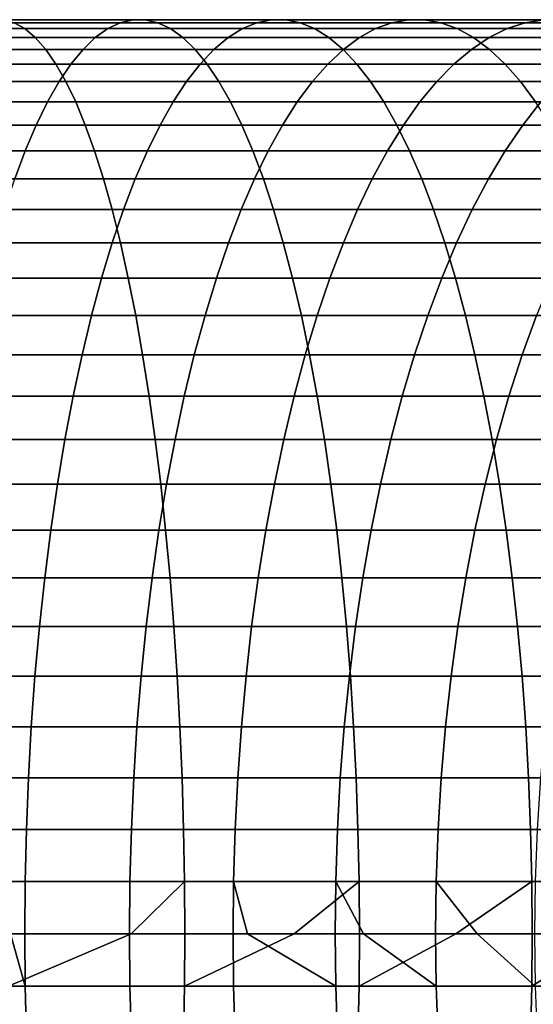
# Model space of a CAD drawing. Header units: metres. Extents: x -244 to 24, y -123 to 0.
# Tile 103 of 146: x -39.51 to -32.77, y -29.92 to -17. Entities that reach past the tile are written whole.
import ezdxf

# ---------------------------------------------------------------- set-up
doc = ezdxf.new("R2010")
doc.units = ezdxf.units.M
doc.layers.add('solid_10_231_103_000', color=7, linetype='CONTINUOUS')

msp = doc.modelspace()

# ---------------------------------------------------------------- linework, layer by layer
at = {"layer": 'solid_10_231_103_000'}
for points in [[(-41.486111, -17.04402, 211.069229), (-41.372505, -17.122143, 211.740555), (-39.445679, -17.122143, 211.376785), (-39.584656, -17.04402, 210.710251)], [(-40.142845, -17.122143, 208.033142), (-40.003868, -17.04402, 208.699677), (-38.193321, -17.04402, 208.286209), (-38.357471, -17.122143, 207.625412)], [(-40.003868, -17.04402, 208.699677), (-39.864208, -17.004894, 209.369507), (-38.028366, -17.004894, 208.950256), (-38.193321, -17.04402, 208.286209)], [(-39.864208, -17.004894, 209.369507), (-39.724316, -17.004894, 210.040421), (-37.863136, -17.004894, 209.615387), (-38.028366, -17.004894, 208.950256)], [(-39.724316, -17.004894, 210.040421), (-39.584656, -17.04402, 210.710251), (-37.698181, -17.04402, 210.279419), (-37.863136, -17.004894, 209.615387)], [(-39.584656, -17.04402, 210.710251), (-39.445679, -17.122143, 211.376785), (-37.534031, -17.122143, 210.940216), (-37.698181, -17.04402, 210.279419)], [(-38.357471, -17.122143, 207.625412), (-38.193321, -17.04402, 208.286209), (-36.399754, -17.04402, 207.804382), (-36.58884, -17.122143, 207.150284)], [(-38.193321, -17.04402, 208.286209), (-38.028366, -17.004894, 208.950256), (-36.20974, -17.004894, 208.461685), (-36.399754, -17.04402, 207.804382)], [(-38.028366, -17.004894, 208.950256), (-37.863136, -17.004894, 209.615387), (-36.019413, -17.004894, 209.120071), (-36.20974, -17.004894, 208.461685)], [(-37.863136, -17.004894, 209.615387), (-37.698181, -17.04402, 210.279419), (-35.829395, -17.04402, 209.77739), (-36.019413, -17.004894, 209.120071)], [(-37.698181, -17.04402, 210.279419), (-37.534031, -17.122143, 210.940216), (-35.640312, -17.122143, 210.431488), (-35.829395, -17.04402, 209.77739)], [(-36.58884, -17.122143, 207.150284), (-36.399754, -17.04402, 207.804382), (-34.625744, -17.04402, 207.254898), (-34.839497, -17.122143, 206.608429)], [(-36.399754, -17.04402, 207.804382), (-36.20974, -17.004894, 208.461685), (-34.410946, -17.004894, 207.904526), (-34.625744, -17.04402, 207.254898)], [(-36.20974, -17.004894, 208.461685), (-36.019413, -17.004894, 209.120071), (-34.195793, -17.004894, 208.555222), (-34.410946, -17.004894, 207.904526)], [(-36.019413, -17.004894, 209.120071), (-35.829395, -17.04402, 209.77739), (-33.980991, -17.04402, 209.204865), (-34.195793, -17.004894, 208.555222)], [(-35.829395, -17.04402, 209.77739), (-35.640312, -17.122143, 210.431488), (-33.767242, -17.122143, 209.851318), (-33.980991, -17.04402, 209.204865)], [(-34.839497, -17.122143, 206.608429), (-34.625744, -17.04402, 207.254898), (-32.873848, -17.04402, 206.638535), (-33.111954, -17.122143, 206.000656)], [(-34.625744, -17.04402, 207.254898), (-34.410946, -17.004894, 207.904526), (-32.634567, -17.004894, 207.279572), (-32.873848, -17.04402, 206.638535)], [(-34.410946, -17.004894, 207.904526), (-34.195793, -17.004894, 208.555222), (-32.394897, -17.004894, 207.921646), (-32.634567, -17.004894, 207.279572)], [(-34.195793, -17.004894, 208.555222), (-33.980991, -17.04402, 209.204865), (-32.155621, -17.04402, 208.562668), (-32.394897, -17.004894, 207.921646)], [(-33.980991, -17.04402, 209.204865), (-33.767242, -17.122143, 209.851318), (-31.917515, -17.122143, 209.200546), (-32.155621, -17.04402, 208.562668)], [(-33.111954, -17.122143, 206.000656), (-32.873848, -17.04402, 206.638535), (-31.146576, -17.04402, 205.956207), (-31.408697, -17.122143, 205.327805)], [(-32.873848, -17.04402, 206.638535), (-32.634567, -17.004894, 207.279572), (-30.883165, -17.004894, 206.587708), (-31.146576, -17.04402, 205.956207)], [(-41.372505, -17.122143, 211.740555), (-41.25983, -17.23901, 212.406403), (-39.307838, -17.23901, 212.037872), (-39.445679, -17.122143, 211.376785)], [(-40.280685, -17.23901, 207.372055), (-40.142845, -17.122143, 208.033142), (-38.357471, -17.122143, 207.625412), (-38.520279, -17.23901, 206.970016)], [(-39.445679, -17.122143, 211.376785), (-39.307838, -17.23901, 212.037872), (-37.371223, -17.23901, 211.595612), (-37.534031, -17.122143, 210.940216)], [(-38.520279, -17.23901, 206.970016), (-38.357471, -17.122143, 207.625412), (-36.58884, -17.122143, 207.150284), (-36.776379, -17.23901, 206.501541)], [(-37.534031, -17.122143, 210.940216), (-37.371223, -17.23901, 211.595612), (-35.452774, -17.23901, 211.080231), (-35.640312, -17.122143, 210.431488)], [(-36.776379, -17.23901, 206.501541), (-36.58884, -17.122143, 207.150284), (-34.839497, -17.122143, 206.608429), (-35.051495, -17.23901, 205.96727)], [(-35.640312, -17.122143, 210.431488), (-35.452774, -17.23901, 211.080231), (-33.555241, -17.23901, 210.492493), (-33.767242, -17.122143, 209.851318)], [(-35.051495, -17.23901, 205.96727), (-34.839497, -17.122143, 206.608429), (-33.111954, -17.122143, 206.000656), (-33.34811, -17.23901, 205.367981)], [(-33.767242, -17.122143, 209.851318), (-33.555241, -17.23901, 210.492493), (-31.681356, -17.23901, 209.833221), (-31.917515, -17.122143, 209.200546)], [(-33.34811, -17.23901, 205.367981), (-33.111954, -17.122143, 206.000656), (-31.408697, -17.122143, 205.327805), (-31.668673, -17.23901, 204.704544)], [(-41.25983, -17.23901, 212.406403), (-41.148449, -17.394238, 213.064575), (-39.171585, -17.394238, 212.69136), (-39.307838, -17.23901, 212.037872)], [(-40.416939, -17.394238, 206.718567), (-40.280685, -17.23901, 207.372055), (-38.520279, -17.23901, 206.970016), (-38.68121, -17.394238, 206.322174)], [(-39.307838, -17.23901, 212.037872), (-39.171585, -17.394238, 212.69136), (-37.210293, -17.394238, 212.243454), (-37.371223, -17.23901, 211.595612)], [(-38.68121, -17.394238, 206.322174), (-38.520279, -17.23901, 206.970016), (-36.776379, -17.23901, 206.501541), (-36.961758, -17.394238, 205.86026)], [(-37.371223, -17.23901, 211.595612), (-37.210293, -17.394238, 212.243454), (-35.267391, -17.394238, 211.721512), (-35.452774, -17.23901, 211.080231)], [(-36.961758, -17.394238, 205.86026), (-36.776379, -17.23901, 206.501541), (-35.051495, -17.23901, 205.96727), (-35.261059, -17.394238, 205.333481)], [(-35.452774, -17.23901, 211.080231), (-35.267391, -17.394238, 211.721512), (-33.34568, -17.394238, 211.126282), (-33.555241, -17.23901, 210.492493)], [(-35.261059, -17.394238, 205.333481), (-35.051495, -17.23901, 205.96727), (-33.34811, -17.23901, 205.367981), (-33.581551, -17.394238, 204.742599)], [(-33.581551, -17.394238, 204.742599), (-33.34811, -17.23901, 205.367981), (-31.668673, -17.23901, 204.704544), (-31.925657, -17.394238, 204.08847)], [(-33.555241, -17.23901, 210.492493), (-33.34568, -17.394238, 211.126282), (-31.447916, -17.394238, 210.458603), (-31.681356, -17.23901, 209.833221)], [(-41.148449, -17.394238, 213.064575), (-41.038731, -17.587322, 213.712936), (-39.037361, -17.587322, 213.335098), (-39.171585, -17.394238, 212.69136)], [(-40.551163, -17.587322, 206.074829), (-40.416939, -17.394238, 206.718567), (-38.68121, -17.394238, 206.322174), (-38.839745, -17.587322, 205.68399)], [(-39.171585, -17.394238, 212.69136), (-39.037361, -17.587322, 213.335098), (-37.051758, -17.587322, 212.881638), (-37.210293, -17.394238, 212.243454)], [(-38.839745, -17.587322, 205.68399), (-38.68121, -17.394238, 206.322174), (-36.961758, -17.394238, 205.86026), (-37.144375, -17.587322, 205.228546)], [(-37.210293, -17.394238, 212.243454), (-37.051758, -17.587322, 212.881638), (-35.084774, -17.587322, 212.353226), (-35.267391, -17.394238, 211.721512)], [(-37.144375, -17.587322, 205.228546), (-36.961758, -17.394238, 205.86026), (-35.261059, -17.394238, 205.333481), (-35.467495, -17.587322, 204.709137)], [(-35.467495, -17.587322, 204.709137), (-35.261059, -17.394238, 205.333481), (-33.581551, -17.394238, 204.742599), (-33.811512, -17.587322, 204.126541)], [(-35.267391, -17.394238, 211.721512), (-35.084774, -17.587322, 212.353226), (-33.13924, -17.587322, 211.75061), (-33.34568, -17.394238, 211.126282)], [(-33.811512, -17.587322, 204.126541), (-33.581551, -17.394238, 204.742599), (-31.925657, -17.394238, 204.08847), (-32.17881, -17.587322, 203.481567)], [(-33.34568, -17.394238, 211.126282), (-33.13924, -17.587322, 211.75061), (-31.217955, -17.587322, 211.074677), (-31.447916, -17.394238, 210.458603)], [(-41.038731, -17.587322, 213.712936), (-40.93103, -17.817631, 214.34938), (-38.905609, -17.817631, 213.966995), (-39.037361, -17.587322, 213.335098)], [(-40.682915, -17.817631, 205.442932), (-40.551163, -17.587322, 206.074829), (-38.839745, -17.587322, 205.68399), (-38.995361, -17.817631, 205.057541)], [(-39.037361, -17.587322, 213.335098), (-38.905609, -17.817631, 213.966995), (-36.896141, -17.817631, 213.508087), (-37.051758, -17.587322, 212.881638)], [(-38.995361, -17.817631, 205.057541), (-38.839745, -17.587322, 205.68399), (-37.144375, -17.587322, 205.228546), (-37.323631, -17.817631, 204.608444)], [(-37.323631, -17.817631, 204.608444), (-37.144375, -17.587322, 205.228546), (-35.467495, -17.587322, 204.709137), (-35.670135, -17.817631, 204.096283)], [(-37.051758, -17.587322, 212.881638), (-36.896141, -17.817631, 213.508087), (-34.905518, -17.817631, 212.973328), (-35.084774, -17.587322, 212.353226)], [(-35.670135, -17.817631, 204.096283), (-35.467495, -17.587322, 204.709137), (-33.811512, -17.587322, 204.126541), (-34.037243, -17.817631, 203.521805)], [(-35.084774, -17.587322, 212.353226), (-34.905518, -17.817631, 212.973328), (-32.936604, -17.817631, 212.363464), (-33.13924, -17.587322, 211.75061)], [(-34.037243, -17.817631, 203.521805), (-33.811512, -17.587322, 204.126541), (-32.17881, -17.587322, 203.481567), (-32.427307, -17.817631, 202.885818)], [(-33.13924, -17.587322, 211.75061), (-32.936604, -17.817631, 212.363464), (-30.992224, -17.817631, 211.679398), (-31.217955, -17.587322, 211.074677)], [(-40.93103, -17.817631, 214.34938), (-40.825699, -18.084415, 214.971817), (-38.776752, -18.084415, 214.584991), (-38.905609, -17.817631, 213.966995)], [(-40.811771, -18.084415, 204.824936), (-40.682915, -17.817631, 205.442932), (-38.995361, -17.817631, 205.057541), (-39.147556, -18.084415, 204.44487)], [(-39.147556, -18.084415, 204.44487), (-38.995361, -17.817631, 205.057541), (-37.323631, -17.817631, 204.608444), (-37.498947, -18.084415, 204.001984)], [(-38.905609, -17.817631, 213.966995), (-38.776752, -18.084415, 214.584991), (-36.743946, -18.084415, 214.120758), (-36.896141, -17.817631, 213.508087)], [(-37.498947, -18.084415, 204.001984), (-37.323631, -17.817631, 204.608444), (-35.670135, -17.817631, 204.096283), (-35.868317, -18.084415, 203.496918)], [(-36.896141, -17.817631, 213.508087), (-36.743946, -18.084415, 214.120758), (-34.730206, -18.084415, 213.579788), (-34.905518, -17.817631, 212.973328)], [(-35.868317, -18.084415, 203.496918), (-35.670135, -17.817631, 204.096283), (-34.037243, -17.817631, 203.521805), (-34.258007, -18.084415, 202.930374)], [(-34.905518, -17.817631, 212.973328), (-34.730206, -18.084415, 213.579788), (-32.738419, -18.084415, 212.962845), (-32.936604, -17.817631, 212.363464)], [(-34.258007, -18.084415, 202.930374), (-34.037243, -17.817631, 203.521805), (-32.427307, -17.817631, 202.885818), (-32.670338, -18.084415, 202.303192)], [(-32.936604, -17.817631, 212.363464), (-32.738419, -18.084415, 212.962845), (-30.77146, -18.084415, 212.270828), (-30.992224, -17.817631, 211.679398)], [(-40.937305, -18.386805, 204.222855), (-40.811771, -18.084415, 204.824936), (-39.147556, -18.084415, 204.44487), (-39.29583, -18.386805, 203.847992)], [(-40.825699, -18.084415, 214.971817), (-40.723083, -18.386805, 215.578232), (-38.651218, -18.386805, 215.187073), (-38.776752, -18.084415, 214.584991)], [(-39.29583, -18.386805, 203.847992), (-39.147556, -18.084415, 204.44487), (-37.498947, -18.084415, 204.001984), (-37.669746, -18.386805, 203.411148)], [(-38.776752, -18.084415, 214.584991), (-38.651218, -18.386805, 215.187073), (-36.595673, -18.386805, 214.717651), (-36.743946, -18.084415, 214.120758)], [(-37.669746, -18.386805, 203.411148), (-37.498947, -18.084415, 204.001984), (-35.868317, -18.084415, 203.496918), (-36.061394, -18.386805, 202.912979)], [(-36.743946, -18.084415, 214.120758), (-36.595673, -18.386805, 214.717651), (-34.559406, -18.386805, 214.170624), (-34.730206, -18.084415, 213.579788)], [(-36.061394, -18.386805, 202.912979), (-35.868317, -18.084415, 203.496918), (-34.258007, -18.084415, 202.930374), (-34.473087, -18.386805, 202.354187)], [(-34.730206, -18.084415, 213.579788), (-34.559406, -18.386805, 214.170624), (-32.545341, -18.386805, 213.546783), (-32.738419, -18.084415, 212.962845)], [(-34.473087, -18.386805, 202.354187), (-34.258007, -18.084415, 202.930374), (-32.670338, -18.084415, 202.303192), (-32.907108, -18.386805, 201.735565)], [(-32.907108, -18.386805, 201.735565), (-32.670338, -18.084415, 202.303192), (-31.10759, -18.084415, 201.616257), (-31.365711, -18.386805, 201.058014)], [(-41.059113, -18.723812, 203.638657), (-40.937305, -18.386805, 204.222855), (-39.29583, -18.386805, 203.847992), (-39.439701, -18.723812, 203.268829)], [(-40.723083, -18.386805, 215.578232), (-40.623512, -18.723812, 216.166626), (-38.529411, -18.723812, 215.771271), (-38.651218, -18.386805, 215.187073)], [(-39.439701, -18.723812, 203.268829), (-39.29583, -18.386805, 203.847992), (-37.669746, -18.386805, 203.411148), (-37.835472, -18.723812, 202.83786)], [(-38.651218, -18.386805, 215.187073), (-38.529411, -18.723812, 215.771271), (-36.451801, -18.723812, 215.296799), (-36.595673, -18.386805, 214.717651)], [(-37.835472, -18.723812, 202.83786), (-37.669746, -18.386805, 203.411148), (-36.061394, -18.386805, 202.912979), (-36.248737, -18.723812, 202.34639)], [(-36.595673, -18.386805, 214.717651), (-36.451801, -18.723812, 215.296799), (-34.393681, -18.723812, 214.743912), (-34.559406, -18.386805, 214.170624)], [(-36.248737, -18.723812, 202.34639), (-36.061394, -18.386805, 202.912979), (-34.473087, -18.386805, 202.354187), (-34.681778, -18.723812, 201.795105)], [(-34.681778, -18.723812, 201.795105), (-34.473087, -18.386805, 202.354187), (-32.907108, -18.386805, 201.735565), (-33.136845, -18.723812, 201.184799)], [(-34.559406, -18.386805, 214.170624), (-34.393681, -18.723812, 214.743912), (-32.358002, -18.723812, 214.113373), (-32.545341, -18.386805, 213.546783)], [(-33.136845, -18.723812, 201.184799), (-32.907108, -18.386805, 201.735565), (-31.365711, -18.386805, 201.058014), (-31.616167, -18.723812, 200.516357)], [(-41.176796, -19.094337, 203.074249), (-41.059113, -18.723812, 203.638657), (-39.439701, -18.723812, 203.268829), (-39.578697, -19.094337, 202.70929)], [(-40.623512, -18.723812, 216.166626), (-40.527313, -19.094337, 216.735092), (-38.411728, -19.094337, 216.335678), (-38.529411, -18.723812, 215.771271)], [(-39.578697, -19.094337, 202.70929), (-39.439701, -18.723812, 203.268829), (-37.835472, -18.723812, 202.83786), (-37.995583, -19.094337, 202.283997)], [(-38.529411, -18.723812, 215.771271), (-38.411728, -19.094337, 216.335678), (-36.312805, -19.094337, 215.856354), (-36.451801, -18.723812, 215.296799)], [(-37.995583, -19.094337, 202.283997), (-37.835472, -18.723812, 202.83786), (-36.248737, -18.723812, 202.34639), (-36.429733, -19.094337, 201.798981)], [(-36.451801, -18.723812, 215.296799), (-36.312805, -19.094337, 215.856354), (-34.233566, -19.094337, 215.297775), (-34.393681, -18.723812, 214.743912)], [(-36.429733, -19.094337, 201.798981), (-36.248737, -18.723812, 202.34639), (-34.681778, -18.723812, 201.795105), (-34.8834, -19.094337, 201.254959)], [(-34.8834, -19.094337, 201.254959), (-34.681778, -18.723812, 201.795105), (-33.136845, -18.723812, 201.184799), (-33.358803, -19.094337, 200.652679)], [(-34.393681, -18.723812, 214.743912), (-34.233566, -19.094337, 215.297775), (-32.177002, -19.094337, 214.660767), (-32.358002, -18.723812, 214.113373)], [(-33.358803, -19.094337, 200.652679), (-33.136845, -18.723812, 201.184799), (-31.616167, -18.723812, 200.516357), (-31.858139, -19.094337, 199.993042)], [(-40.527313, -19.094337, 216.735092), (-40.434803, -19.497173, 217.281769), (-38.298553, -19.497173, 216.878464), (-38.411728, -19.094337, 216.335678)], [(-39.712368, -19.497173, 202.171188), (-39.578697, -19.094337, 202.70929), (-37.995583, -19.094337, 202.283997), (-38.149559, -19.497173, 201.751343)], [(-38.411728, -19.094337, 216.335678), (-38.298553, -19.497173, 216.878464), (-36.179134, -19.497173, 216.394455), (-36.312805, -19.094337, 215.856354)], [(-38.149559, -19.497173, 201.751343), (-37.995583, -19.094337, 202.283997), (-36.429733, -19.094337, 201.798981), (-36.603794, -19.497173, 201.272552)], [(-36.603794, -19.497173, 201.272552), (-36.429733, -19.094337, 201.798981), (-34.8834, -19.094337, 201.254959), (-35.077297, -19.497173, 200.735504)], [(-36.312805, -19.094337, 215.856354), (-36.179134, -19.497173, 216.394455), (-34.07959, -19.497173, 215.830429), (-34.233566, -19.094337, 215.297775)], [(-35.077297, -19.497173, 200.735504), (-34.8834, -19.094337, 201.254959), (-33.358803, -19.094337, 200.652679), (-33.572254, -19.497173, 200.140961)], [(-34.233566, -19.094337, 215.297775), (-34.07959, -19.497173, 215.830429), (-32.002941, -19.497173, 215.187195), (-32.177002, -19.094337, 214.660767)], [(-33.572254, -19.497173, 200.140961), (-33.358803, -19.094337, 200.652679), (-31.858139, -19.094337, 199.993042), (-32.090839, -19.497173, 199.489777)], [(-40.434803, -19.497173, 217.281769), (-40.346279, -19.931005, 217.804886), (-38.190262, -19.931005, 217.397858), (-38.298553, -19.497173, 216.878464)], [(-39.840275, -19.931005, 201.656281), (-39.712368, -19.497173, 202.171188), (-38.149559, -19.497173, 201.751343), (-38.296902, -19.931005, 201.241653)], [(-38.298553, -19.497173, 216.878464), (-38.190262, -19.931005, 217.397858), (-36.051228, -19.931005, 216.909363), (-36.179134, -19.497173, 216.394455)], [(-38.296902, -19.931005, 201.241653), (-38.149559, -19.497173, 201.751343), (-36.603794, -19.497173, 201.272552), (-36.770355, -19.931005, 200.768829)], [(-36.770355, -19.931005, 200.768829), (-36.603794, -19.497173, 201.272552), (-35.077297, -19.497173, 200.735504), (-35.262833, -19.931005, 200.238449)], [(-36.179134, -19.497173, 216.394455), (-36.051228, -19.931005, 216.909363), (-33.932251, -19.931005, 216.340103), (-34.07959, -19.497173, 215.830429)], [(-35.262833, -19.931005, 200.238449), (-35.077297, -19.497173, 200.735504), (-33.572254, -19.497173, 200.140961), (-33.776505, -19.931005, 199.651306)], [(-34.07959, -19.497173, 215.830429), (-33.932251, -19.931005, 216.340103), (-31.836382, -19.931005, 215.690933), (-32.002941, -19.497173, 215.187195)], [(-33.776505, -19.931005, 199.651306), (-33.572254, -19.497173, 200.140961), (-32.090839, -19.497173, 199.489777), (-32.313507, -19.931005, 199.008209)], [(-40.346279, -19.931005, 217.804886), (-40.262032, -20.394419, 218.302734), (-38.0872, -20.394419, 217.892136), (-38.190262, -19.931005, 217.397858)], [(-39.962006, -20.394419, 201.166245), (-39.840275, -19.931005, 201.656281), (-38.296902, -19.931005, 201.241653), (-38.437122, -20.394419, 200.756592)], [(-38.437122, -20.394419, 200.756592), (-38.296902, -19.931005, 201.241653), (-36.770355, -19.931005, 200.768829), (-36.928864, -20.394419, 200.289429)], [(-38.190262, -19.931005, 217.397858), (-38.0872, -20.394419, 217.892136), (-35.929497, -20.394419, 217.399384), (-36.051228, -19.931005, 216.909363)], [(-36.928864, -20.394419, 200.289429), (-36.770355, -19.931005, 200.768829), (-35.262833, -19.931005, 200.238449), (-35.439407, -20.394419, 199.765411)], [(-36.051228, -19.931005, 216.909363), (-35.929497, -20.394419, 217.399384), (-33.79203, -20.394419, 216.825165), (-33.932251, -19.931005, 216.340103)], [(-35.439407, -20.394419, 199.765411), (-35.262833, -19.931005, 200.238449), (-33.776505, -19.931005, 199.651306), (-33.970886, -20.394419, 199.185287)], [(-33.970886, -20.394419, 199.185287), (-33.776505, -19.931005, 199.651306), (-32.313507, -19.931005, 199.008209), (-32.525421, -20.394419, 198.549911)], [(-33.932251, -19.931005, 216.340103), (-33.79203, -20.394419, 216.825165), (-31.67787, -20.394419, 216.170334), (-31.836382, -19.931005, 215.690933)], [(-40.262032, -20.394419, 218.302734), (-40.182339, -20.8859, 218.773682), (-37.989704, -20.8859, 218.359726), (-38.0872, -20.394419, 217.892136)], [(-40.077156, -20.8859, 200.702698), (-39.962006, -20.394419, 201.166245), (-38.437122, -20.394419, 200.756592), (-38.569767, -20.8859, 200.297745)], [(-38.569767, -20.8859, 200.297745), (-38.437122, -20.394419, 200.756592), (-36.928864, -20.394419, 200.289429), (-37.078812, -20.8859, 199.835938)], [(-38.0872, -20.394419, 217.892136), (-37.989704, -20.8859, 218.359726), (-35.814346, -20.8859, 217.862946), (-35.929497, -20.394419, 217.399384)], [(-37.078812, -20.8859, 199.835938), (-36.928864, -20.394419, 200.289429), (-35.439407, -20.394419, 199.765411), (-35.606441, -20.8859, 199.317932)], [(-35.929497, -20.394419, 217.399384), (-35.814346, -20.8859, 217.862946), (-33.659386, -20.8859, 217.284027), (-33.79203, -20.394419, 216.825165)], [(-35.606441, -20.8859, 199.317932), (-35.439407, -20.394419, 199.765411), (-33.970886, -20.394419, 199.185287), (-34.15477, -20.8859, 198.744461)], [(-34.15477, -20.8859, 198.744461), (-33.970886, -20.394419, 199.185287), (-32.525421, -20.394419, 198.549911), (-32.725883, -20.8859, 198.116379)], [(-33.79203, -20.394419, 216.825165), (-33.659386, -20.8859, 217.284027), (-31.527924, -20.8859, 216.623825), (-31.67787, -20.394419, 216.170334)], [(-40.18536, -21.403851, 200.26712), (-40.077156, -20.8859, 200.702698), (-38.569767, -20.8859, 200.297745), (-38.694405, -21.403851, 199.866592)], [(-40.182339, -20.8859, 218.773682), (-40.107452, -21.403851, 219.216202), (-37.898098, -21.403851, 218.799088), (-37.989704, -20.8859, 218.359726)], [(-38.694405, -21.403851, 199.866592), (-38.569767, -20.8859, 200.297745), (-37.078812, -20.8859, 199.835938), (-37.219707, -21.403851, 199.409821)], [(-37.989704, -20.8859, 218.359726), (-37.898098, -21.403851, 218.799088), (-35.706142, -21.403851, 218.298508), (-35.814346, -20.8859, 217.862946)], [(-37.219707, -21.403851, 199.409821), (-37.078812, -20.8859, 199.835938), (-35.606441, -20.8859, 199.317932), (-35.76339, -21.403851, 198.897461)], [(-35.814346, -20.8859, 217.862946), (-35.706142, -21.403851, 218.298508), (-33.534748, -21.403851, 217.715179), (-33.659386, -20.8859, 217.284027)], [(-35.76339, -21.403851, 198.897461), (-35.606441, -20.8859, 199.317932), (-34.15477, -20.8859, 198.744461), (-34.327549, -21.403851, 198.330246)], [(-34.327549, -21.403851, 198.330246), (-34.15477, -20.8859, 198.744461), (-32.725883, -20.8859, 198.116379), (-32.914242, -21.403851, 197.709015)], [(-33.659386, -20.8859, 217.284027), (-33.534748, -21.403851, 217.715179), (-31.387028, -21.403851, 217.049942), (-31.527924, -20.8859, 216.623825)], [(-32.914242, -21.403851, 197.709015), (-32.725883, -20.8859, 198.116379), (-31.321838, -20.8859, 197.434555), (-31.525507, -21.403851, 197.034622)], [(-40.286255, -21.946577, 199.860962), (-40.18536, -21.403851, 200.26712), (-38.694405, -21.403851, 199.866592), (-38.810627, -21.946577, 199.464554)], [(-40.107452, -21.403851, 219.216202), (-40.037624, -21.946577, 219.62883), (-37.812675, -21.946577, 219.208786), (-37.898098, -21.403851, 218.799088)], [(-38.810627, -21.946577, 199.464554), (-38.694405, -21.403851, 199.866592), (-37.219707, -21.403851, 199.409821), (-37.351089, -21.946577, 199.012466)], [(-37.898098, -21.403851, 218.799088), (-37.812675, -21.946577, 219.208786), (-35.605247, -21.946577, 218.704666), (-35.706142, -21.403851, 218.298508)], [(-37.351089, -21.946577, 199.012466), (-37.219707, -21.403851, 199.409821), (-35.76339, -21.403851, 198.897461), (-35.909744, -21.946577, 198.505371)], [(-35.909744, -21.946577, 198.505371), (-35.76339, -21.403851, 198.897461), (-34.327549, -21.403851, 198.330246), (-34.488663, -21.946577, 197.944)], [(-35.706142, -21.403851, 218.298508), (-35.605247, -21.946577, 218.704666), (-33.418526, -21.946577, 218.117218), (-33.534748, -21.403851, 217.715179)], [(-34.488663, -21.946577, 197.944), (-34.327549, -21.403851, 198.330246), (-32.914242, -21.403851, 197.709015), (-33.089886, -21.946577, 197.329147)], [(-33.534748, -21.403851, 217.715179), (-33.418526, -21.946577, 218.117218), (-31.255646, -21.946577, 217.447281), (-31.387028, -21.403851, 217.049942)], [(-33.089886, -21.946577, 197.329147), (-32.914242, -21.403851, 197.709015), (-31.525507, -21.403851, 197.034622), (-31.715427, -21.946577, 196.661697)], [(-40.379513, -22.51231, 199.485535), (-40.286255, -21.946577, 199.860962), (-38.810627, -21.946577, 199.464554), (-38.918053, -22.51231, 199.092926)], [(-40.037624, -21.946577, 219.62883), (-39.97308, -22.51231, 220.010254), (-37.733715, -22.51231, 219.587479), (-37.812675, -21.946577, 219.208786)], [(-38.918053, -22.51231, 199.092926), (-38.810627, -21.946577, 199.464554), (-37.351089, -21.946577, 199.012466), (-37.47253, -22.51231, 198.645187)], [(-37.812675, -21.946577, 219.208786), (-37.733715, -22.51231, 219.587479), (-35.51199, -22.51231, 219.080093), (-35.605247, -21.946577, 218.704666)], [(-37.47253, -22.51231, 198.645187), (-37.351089, -21.946577, 199.012466), (-35.909744, -21.946577, 198.505371), (-36.045025, -22.51231, 198.14296)], [(-36.045025, -22.51231, 198.14296), (-35.909744, -21.946577, 198.505371), (-34.488663, -21.946577, 197.944), (-34.637585, -22.51231, 197.586975)], [(-35.605247, -21.946577, 218.704666), (-35.51199, -22.51231, 219.080093), (-33.311096, -22.51231, 218.488846), (-33.418526, -21.946577, 218.117218)], [(-34.637585, -22.51231, 197.586975), (-34.488663, -21.946577, 197.944), (-33.089886, -21.946577, 197.329147), (-33.252239, -22.51231, 196.978027)], [(-33.418526, -21.946577, 218.117218), (-33.311096, -22.51231, 218.488846), (-31.134205, -22.51231, 217.814575), (-31.255646, -21.946577, 217.447281)], [(-33.252239, -22.51231, 196.978027), (-33.089886, -21.946577, 197.329147), (-31.715427, -21.946577, 196.661697), (-31.890976, -22.51231, 196.316986)], [(-40.464836, -23.099205, 199.142059), (-40.379513, -22.51231, 199.485535), (-38.918053, -22.51231, 199.092926), (-39.016338, -23.099205, 198.752945)], [(-39.97308, -22.51231, 220.010254), (-39.914032, -23.099205, 220.359207), (-37.661476, -23.099205, 219.933929), (-37.733715, -22.51231, 219.587479)], [(-39.016338, -23.099205, 198.752945), (-38.918053, -22.51231, 199.092926), (-37.47253, -22.51231, 198.645187), (-37.583637, -23.099205, 198.309174)], [(-37.733715, -22.51231, 219.587479), (-37.661476, -23.099205, 219.933929), (-35.426666, -23.099205, 219.423569), (-35.51199, -22.51231, 219.080093)], [(-37.583637, -23.099205, 198.309174), (-37.47253, -22.51231, 198.645187), (-36.045025, -22.51231, 198.14296), (-36.168789, -23.099205, 197.811401)], [(-36.168789, -23.099205, 197.811401), (-36.045025, -22.51231, 198.14296), (-34.637585, -22.51231, 197.586975), (-34.77383, -23.099205, 197.260345)], [(-35.51199, -22.51231, 219.080093), (-35.426666, -23.099205, 219.423569), (-33.212814, -23.099205, 218.828827), (-33.311096, -22.51231, 218.488846)], [(-34.77383, -23.099205, 197.260345), (-34.637585, -22.51231, 197.586975), (-33.252239, -22.51231, 196.978027), (-33.400772, -23.099205, 196.656799)], [(-33.400772, -23.099205, 196.656799), (-33.252239, -22.51231, 196.978027), (-31.890976, -22.51231, 196.316986), (-32.051582, -23.099205, 196.001617)], [(-33.311096, -22.51231, 218.488846), (-33.212814, -23.099205, 218.828827), (-31.0231, -23.099205, 218.150589), (-31.134205, -22.51231, 217.814575)], [(-40.541943, -23.705347, 198.831665), (-40.464836, -23.099205, 199.142059), (-39.016338, -23.099205, 198.752945), (-39.105156, -23.705347, 198.445694)], [(-39.914032, -23.099205, 220.359207), (-39.860668, -23.705347, 220.674545), (-37.596195, -23.705347, 220.247025), (-37.661476, -23.099205, 219.933929)], [(-39.105156, -23.705347, 198.445694), (-39.016338, -23.099205, 198.752945), (-37.583637, -23.099205, 198.309174), (-37.68404, -23.705347, 198.005508)], [(-37.68404, -23.705347, 198.005508), (-37.583637, -23.099205, 198.309174), (-36.168789, -23.099205, 197.811401), (-36.280632, -23.705347, 197.511765)], [(-37.661476, -23.099205, 219.933929), (-37.596195, -23.705347, 220.247025), (-35.34956, -23.705347, 219.733963), (-35.426666, -23.099205, 219.423569)], [(-36.280632, -23.705347, 197.511765), (-36.168789, -23.099205, 197.811401), (-34.77383, -23.099205, 197.260345), (-34.896957, -23.705347, 196.965164)], [(-35.426666, -23.099205, 219.423569), (-35.34956, -23.705347, 219.733963), (-33.123993, -23.705347, 219.136078), (-33.212814, -23.099205, 218.828827)], [(-34.896957, -23.705347, 196.965164), (-34.77383, -23.099205, 197.260345), (-33.400772, -23.099205, 196.656799), (-33.535, -23.705347, 196.366501)], [(-33.535, -23.705347, 196.366501), (-33.400772, -23.099205, 196.656799), (-32.051582, -23.099205, 196.001617), (-32.19672, -23.705347, 195.716614)], [(-33.212814, -23.099205, 218.828827), (-33.123993, -23.705347, 219.136078), (-30.922697, -23.705347, 218.454239), (-31.0231, -23.099205, 218.150589)], [(-40.61058, -24.328758, 198.555359), (-40.541943, -23.705347, 198.831665), (-39.105156, -23.705347, 198.445694), (-39.184223, -24.328758, 198.17218)], [(-39.860668, -23.705347, 220.674545), (-39.813164, -24.328758, 220.955261), (-37.538082, -24.328758, 220.525742), (-37.596195, -23.705347, 220.247025)], [(-39.184223, -24.328758, 198.17218), (-39.105156, -23.705347, 198.445694), (-37.68404, -23.705347, 198.005508), (-37.773418, -24.328758, 197.735199)], [(-37.773418, -24.328758, 197.735199), (-37.68404, -23.705347, 198.005508), (-36.280632, -23.705347, 197.511765), (-36.380196, -24.328758, 197.245041)], [(-37.596195, -23.705347, 220.247025), (-37.538082, -24.328758, 220.525742), (-35.280922, -24.328758, 220.010269), (-35.34956, -23.705347, 219.733963)], [(-36.380196, -24.328758, 197.245041), (-36.280632, -23.705347, 197.511765), (-34.896957, -23.705347, 196.965164), (-35.006561, -24.328758, 196.702408)], [(-35.34956, -23.705347, 219.733963), (-35.280922, -24.328758, 220.010269), (-33.04493, -24.328758, 219.409592), (-33.123993, -23.705347, 219.136078)], [(-35.006561, -24.328758, 196.702408), (-34.896957, -23.705347, 196.965164), (-33.535, -23.705347, 196.366501), (-33.654488, -24.328758, 196.108078)], [(-33.654488, -24.328758, 196.108078), (-33.535, -23.705347, 196.366501), (-32.19672, -23.705347, 195.716614), (-32.32592, -24.328758, 195.462921)], [(-33.123993, -23.705347, 219.136078), (-33.04493, -24.328758, 219.409592), (-30.833319, -24.328758, 218.724548), (-30.922697, -23.705347, 218.454239)], [(-40.670525, -24.967407, 198.314056), (-40.61058, -24.328758, 198.555359), (-39.184223, -24.328758, 198.17218), (-39.253273, -24.967407, 197.933319)], [(-39.813164, -24.328758, 220.955261), (-39.771679, -24.967407, 221.200424), (-37.487331, -24.967407, 220.76915), (-37.538082, -24.328758, 220.525742)], [(-39.253273, -24.967407, 197.933319), (-39.184223, -24.328758, 198.17218), (-37.773418, -24.328758, 197.735199), (-37.851475, -24.967407, 197.499115)], [(-37.851475, -24.967407, 197.499115), (-37.773418, -24.328758, 197.735199), (-36.380196, -24.328758, 197.245041), (-36.467148, -24.967407, 197.012085)], [(-37.538082, -24.328758, 220.525742), (-37.487331, -24.967407, 220.76915), (-35.220978, -24.967407, 220.251587), (-35.280922, -24.328758, 220.010269)], [(-36.467148, -24.967407, 197.012085), (-36.380196, -24.328758, 197.245041), (-35.006561, -24.328758, 196.702408), (-35.102283, -24.967407, 196.472916)], [(-35.280922, -24.328758, 220.010269), (-35.220978, -24.967407, 220.251587), (-32.975876, -24.967407, 219.648453), (-33.04493, -24.328758, 219.409592)], [(-35.102283, -24.967407, 196.472916), (-35.006561, -24.328758, 196.702408), (-33.654488, -24.328758, 196.108078), (-33.758842, -24.967407, 195.882385)], [(-33.758842, -24.967407, 195.882385), (-33.654488, -24.328758, 196.108078), (-32.32592, -24.328758, 195.462921), (-32.438759, -24.967407, 195.241348)], [(-33.04493, -24.328758, 219.409592), (-32.975876, -24.967407, 219.648453), (-30.75526, -24.967407, 218.960632), (-30.833319, -24.328758, 218.724548)], [(-40.721584, -25.619209, 198.108521), (-40.670525, -24.967407, 198.314056), (-39.253273, -24.967407, 197.933319), (-39.312088, -25.619209, 197.729858)], [(-39.771679, -24.967407, 221.200424), (-39.73634, -25.619209, 221.409241), (-37.444103, -25.619209, 220.976471), (-37.487331, -24.967407, 220.76915)], [(-39.312088, -25.619209, 197.729858), (-39.253273, -24.967407, 197.933319), (-37.851475, -24.967407, 197.499115), (-37.917961, -25.619209, 197.29805)], [(-37.917961, -25.619209, 197.29805), (-37.851475, -24.967407, 197.499115), (-36.467148, -24.967407, 197.012085), (-36.54121, -25.619209, 196.813675)], [(-37.487331, -24.967407, 220.76915), (-37.444103, -25.619209, 220.976471), (-35.169918, -25.619209, 220.457123), (-35.220978, -24.967407, 220.251587)], [(-36.54121, -25.619209, 196.813675), (-36.467148, -24.967407, 197.012085), (-35.102283, -24.967407, 196.472916), (-35.183815, -25.619209, 196.277466)], [(-35.220978, -24.967407, 220.251587), (-35.169918, -25.619209, 220.457123), (-32.917065, -25.619209, 219.851898), (-32.975876, -24.967407, 219.648453)], [(-35.183815, -25.619209, 196.277466), (-35.102283, -24.967407, 196.472916), (-33.758842, -24.967407, 195.882385), (-33.847725, -25.619209, 195.690155)], [(-33.847725, -25.619209, 195.690155), (-33.758842, -24.967407, 195.882385), (-32.438759, -24.967407, 195.241348), (-32.534866, -25.619209, 195.052628)], [(-32.975876, -24.967407, 219.648453), (-32.917065, -25.619209, 219.851898), (-30.688774, -25.619209, 219.161713), (-30.75526, -24.967407, 218.960632)], [(-40.763588, -26.28204, 197.939423), (-40.721584, -25.619209, 198.108521), (-39.312088, -25.619209, 197.729858), (-39.360474, -26.28204, 197.562485)], [(-39.73634, -25.619209, 221.409241), (-39.707272, -26.28204, 221.581024), (-37.408539, -26.28204, 221.147034), (-37.444103, -25.619209, 220.976471)], [(-39.360474, -26.28204, 197.562485), (-39.312088, -25.619209, 197.729858), (-37.917961, -25.619209, 197.29805), (-37.972656, -26.28204, 197.132629)], [(-37.972656, -26.28204, 197.132629), (-37.917961, -25.619209, 197.29805), (-36.54121, -25.619209, 196.813675), (-36.602139, -26.28204, 196.650452)], [(-37.444103, -25.619209, 220.976471), (-37.408539, -26.28204, 221.147034), (-35.127914, -26.28204, 220.626205), (-35.169918, -25.619209, 220.457123)], [(-36.602139, -26.28204, 196.650452), (-36.54121, -25.619209, 196.813675), (-35.183815, -25.619209, 196.277466), (-35.250889, -26.28204, 196.116653)], [(-35.250889, -26.28204, 196.116653), (-35.183815, -25.619209, 196.277466), (-33.847725, -25.619209, 195.690155), (-33.920849, -26.28204, 195.532013)], [(-35.169918, -25.619209, 220.457123), (-35.127914, -26.28204, 220.626205), (-32.868679, -26.28204, 220.019272), (-32.917065, -25.619209, 219.851898)], [(-33.920849, -26.28204, 195.532013), (-33.847725, -25.619209, 195.690155), (-32.534866, -25.619209, 195.052628), (-32.61393, -26.28204, 194.897369)], [(-32.917065, -25.619209, 219.851898), (-32.868679, -26.28204, 220.019272), (-30.634079, -26.28204, 219.327133), (-30.688774, -25.619209, 219.161713)], [(-40.796398, -26.953733, 197.807343), (-40.763588, -26.28204, 197.939423), (-39.360474, -26.28204, 197.562485), (-39.39827, -26.953733, 197.431747)], [(-39.707272, -26.28204, 221.581024), (-39.684563, -26.953733, 221.71521), (-37.38076, -26.953733, 221.280273), (-37.408539, -26.28204, 221.147034)], [(-39.39827, -26.953733, 197.431747), (-39.360474, -26.28204, 197.562485), (-37.972656, -26.28204, 197.132629), (-38.015385, -26.953733, 197.003403)], [(-38.015385, -26.953733, 197.003403), (-37.972656, -26.28204, 197.132629), (-36.602139, -26.28204, 196.650452), (-36.649734, -26.953733, 196.522949)], [(-37.408539, -26.28204, 221.147034), (-37.38076, -26.953733, 221.280273), (-35.095104, -26.953733, 220.758301), (-35.127914, -26.28204, 220.626205)], [(-36.649734, -26.953733, 196.522949), (-36.602139, -26.28204, 196.650452), (-35.250889, -26.28204, 196.116653), (-35.303284, -26.953733, 195.991043)], [(-35.303284, -26.953733, 195.991043), (-35.250889, -26.28204, 196.116653), (-33.920849, -26.28204, 195.532013), (-33.97797, -26.953733, 195.408478)], [(-35.127914, -26.28204, 220.626205), (-35.095104, -26.953733, 220.758301), (-32.830883, -26.953733, 220.150024), (-32.868679, -26.28204, 220.019272)], [(-33.97797, -26.953733, 195.408478), (-33.920849, -26.28204, 195.532013), (-32.61393, -26.28204, 194.897369), (-32.675694, -26.953733, 194.776093)], [(-32.868679, -26.28204, 220.019272), (-32.830883, -26.953733, 220.150024), (-30.591351, -26.953733, 219.45636), (-30.634079, -26.28204, 219.327133)], [(-40.819912, -27.632103, 197.712677), (-40.796398, -26.953733, 197.807343), (-39.39827, -26.953733, 197.431747), (-39.425354, -27.632103, 197.338043)], [(-39.684563, -26.953733, 221.71521), (-39.668289, -27.632103, 221.811386), (-37.360851, -27.632103, 221.375748), (-37.38076, -26.953733, 221.280273)], [(-39.425354, -27.632103, 197.338043), (-39.39827, -26.953733, 197.431747), (-38.015385, -26.953733, 197.003403), (-38.046005, -27.632103, 196.910797)], [(-38.046005, -27.632103, 196.910797), (-38.015385, -26.953733, 197.003403), (-36.649734, -26.953733, 196.522949), (-36.683846, -27.632103, 196.431564)], [(-37.38076, -26.953733, 221.280273), (-37.360851, -27.632103, 221.375748), (-35.07159, -27.632103, 220.852951), (-35.095104, -26.953733, 220.758301)], [(-36.683846, -27.632103, 196.431564), (-36.649734, -26.953733, 196.522949), (-35.303284, -26.953733, 195.991043), (-35.340832, -27.632103, 195.901031)], [(-35.340832, -27.632103, 195.901031), (-35.303284, -26.953733, 195.991043), (-33.97797, -26.953733, 195.408478), (-34.018906, -27.632103, 195.319962)], [(-35.095104, -26.953733, 220.758301), (-35.07159, -27.632103, 220.852951), (-32.803795, -27.632103, 220.243729), (-32.830883, -26.953733, 220.150024)], [(-34.018906, -27.632103, 195.319962), (-33.97797, -26.953733, 195.408478), (-32.675694, -26.953733, 194.776093), (-32.719955, -27.632103, 194.689178)], [(-32.830883, -26.953733, 220.150024), (-32.803795, -27.632103, 220.243729), (-30.560732, -27.632103, 219.54895), (-30.591351, -26.953733, 219.45636)], [(-40.834053, -28.314934, 197.655762), (-40.819912, -27.632103, 197.712677), (-39.425354, -27.632103, 197.338043), (-39.441643, -28.314934, 197.281708)], [(-39.668289, -27.632103, 221.811386), (-39.658504, -28.314934, 221.869217), (-37.348881, -28.314934, 221.433167), (-37.360851, -27.632103, 221.375748)], [(-39.441643, -28.314934, 197.281708), (-39.425354, -27.632103, 197.338043), (-38.046005, -27.632103, 196.910797), (-38.064415, -28.314934, 196.855118)], [(-38.064415, -28.314934, 196.855118), (-38.046005, -27.632103, 196.910797), (-36.683846, -27.632103, 196.431564), (-36.704353, -28.314934, 196.376617)], [(-37.360851, -27.632103, 221.375748), (-37.348881, -28.314934, 221.433167), (-35.057449, -28.314934, 220.909866), (-35.07159, -27.632103, 220.852951)], [(-36.704353, -28.314934, 196.376617), (-36.683846, -27.632103, 196.431564), (-35.340832, -27.632103, 195.901031), (-35.363411, -28.314934, 195.846909)], [(-35.363411, -28.314934, 195.846909), (-35.340832, -27.632103, 195.901031), (-34.018906, -27.632103, 195.319962), (-34.043518, -28.314934, 195.266724)], [(-35.07159, -27.632103, 220.852951), (-35.057449, -28.314934, 220.909866), (-32.78751, -28.314934, 220.300064), (-32.803795, -27.632103, 220.243729)], [(-34.043518, -28.314934, 195.266724), (-34.018906, -27.632103, 195.319962), (-32.719955, -27.632103, 194.689178), (-32.746571, -28.314934, 194.636917)], [(-32.803795, -27.632103, 220.243729), (-32.78751, -28.314934, 220.300064), (-30.54232, -28.314934, 219.604645), (-30.560732, -27.632103, 219.54895)], [(-39.63208, -29, 197.315872), (-40.834053, -28.314934, 197.655762), (-39.441643, -28.314934, 197.281708), (-39.447079, -29, 197.262894)], [(-39.658504, -28.314934, 221.869217), (-39.655235, -29, 221.888504), (-38.04916, -29, 221.594925), (-37.348881, -28.314934, 221.433167)], [(-39.447079, -29, 197.262894), (-39.441643, -28.314934, 197.281708), (-38.064415, -28.314934, 196.855118), (-38.07056, -29, 196.836533)], [(-38.07056, -29, 196.836533), (-38.064415, -28.314934, 196.855118), (-36.704353, -28.314934, 196.376617), (-36.711197, -29, 196.358292)], [(-38.04916, -29, 221.594925), (-37.344883, -29, 221.452332), (-37.348881, -28.314934, 221.433167)], [(-37.348881, -28.314934, 221.433167), (-37.344883, -29, 221.452332), (-35.909298, -29, 221.135193), (-35.057449, -28.314934, 220.909866)], [(-36.519714, -29, 196.286224), (-36.711197, -29, 196.358292), (-36.704353, -28.314934, 196.376617)], [(-36.519714, -29, 196.286224), (-36.704353, -28.314934, 196.376617), (-35.363411, -28.314934, 195.846909), (-35.370945, -29, 195.828842)], [(-35.909298, -29, 221.135193), (-35.052731, -29, 220.928864), (-35.057449, -28.314934, 220.909866)], [(-34.999733, -29, 195.671677), (-35.370945, -29, 195.828842), (-35.363411, -28.314934, 195.846909)], [(-34.999733, -29, 195.671677), (-35.363411, -28.314934, 195.846909), (-34.043518, -28.314934, 195.266724), (-34.051731, -29, 195.248962)], [(-35.057449, -28.314934, 220.909866), (-35.052731, -29, 220.928864), (-33.786995, -29, 220.600235), (-32.78751, -28.314934, 220.300064)], [(-33.507675, -29, 194.992142), (-34.051731, -29, 195.248962), (-34.043518, -28.314934, 195.266724)], [(-33.507675, -29, 194.992142), (-34.043518, -28.314934, 195.266724), (-32.746571, -28.314934, 194.636917), (-32.755451, -29, 194.619476)], [(-33.786995, -29, 220.600235), (-32.782074, -29, 220.318863), (-32.78751, -28.314934, 220.300064)], [(-32.78751, -28.314934, 220.300064), (-32.782074, -29, 220.318863), (-31.684896, -29, 219.990692), (-30.54232, -28.314934, 219.604645)], [(-40.834053, -29.685066, 197.655762), (-40.838772, -29, 197.636765), (-39.63208, -29, 197.315872), (-39.441643, -29.685066, 197.281708)], [(-37.348881, -29.685066, 221.433167), (-37.344883, -29, 221.452332), (-38.04916, -29, 221.594925), (-39.658504, -29.685066, 221.869217)], [(-39.658504, -29.685066, 221.869217), (-38.04916, -29, 221.594925), (-39.655235, -29, 221.888504)], [(-39.441643, -29.685066, 197.281708), (-39.63208, -29, 197.315872), (-39.447079, -29, 197.262894)], [(-39.441643, -29.685066, 197.281708), (-39.447079, -29, 197.262894), (-38.07056, -29, 196.836533), (-38.064415, -29.685066, 196.855118)], [(-38.064415, -29.685066, 196.855118), (-38.07056, -29, 196.836533), (-36.711197, -29, 196.358292), (-36.704353, -29.685066, 196.376617)], [(-35.057449, -29.685066, 220.909866), (-35.052731, -29, 220.928864), (-35.909298, -29, 221.135193), (-37.348881, -29.685066, 221.433167)], [(-37.348881, -29.685066, 221.433167), (-35.909298, -29, 221.135193), (-37.344883, -29, 221.452332)], [(-36.704353, -29.685066, 196.376617), (-36.711197, -29, 196.358292), (-36.519714, -29, 196.286224), (-35.363411, -29.685066, 195.846909)], [(-35.363411, -29.685066, 195.846909), (-36.519714, -29, 196.286224), (-35.370945, -29, 195.828842)], [(-35.363411, -29.685066, 195.846909), (-35.370945, -29, 195.828842), (-34.999733, -29, 195.671677), (-34.043518, -29.685066, 195.266724)], [(-32.78751, -29.685066, 220.300064), (-32.782074, -29, 220.318863), (-33.786995, -29, 220.600235), (-35.057449, -29.685066, 220.909866)], [(-35.057449, -29.685066, 220.909866), (-33.786995, -29, 220.600235), (-35.052731, -29, 220.928864)], [(-34.043518, -29.685066, 195.266724), (-34.999733, -29, 195.671677), (-34.051731, -29, 195.248962)], [(-34.043518, -29.685066, 195.266724), (-34.051731, -29, 195.248962), (-33.507675, -29, 194.992142), (-32.746571, -29.685066, 194.636917)], [(-32.746571, -29.685066, 194.636917), (-33.507675, -29, 194.992142), (-32.755451, -29, 194.619476)], [(-30.54232, -29.685066, 219.604645), (-30.536177, -29, 219.623215), (-31.684896, -29, 219.990692), (-32.78751, -29.685066, 220.300064)], [(-32.78751, -29.685066, 220.300064), (-31.684896, -29, 219.990692), (-32.782074, -29, 220.318863)], [(-40.819912, -30.367897, 197.712677), (-40.834053, -29.685066, 197.655762), (-39.441643, -29.685066, 197.281708), (-39.425354, -30.367897, 197.338043)], [(-39.658504, -29.685066, 221.869217), (-39.668289, -30.367897, 221.811386), (-37.360851, -30.367897, 221.375748), (-37.348881, -29.685066, 221.433167)], [(-39.425354, -30.367897, 197.338043), (-39.441643, -29.685066, 197.281708), (-38.064415, -29.685066, 196.855118), (-38.046005, -30.367897, 196.910797)], [(-38.046005, -30.367897, 196.910797), (-38.064415, -29.685066, 196.855118), (-36.704353, -29.685066, 196.376617), (-36.683846, -30.367897, 196.431564)], [(-37.348881, -29.685066, 221.433167), (-37.360851, -30.367897, 221.375748), (-35.07159, -30.367897, 220.852951), (-35.057449, -29.685066, 220.909866)], [(-36.683846, -30.367897, 196.431564), (-36.704353, -29.685066, 196.376617), (-35.363411, -29.685066, 195.846909), (-35.340832, -30.367897, 195.901031)], [(-35.340832, -30.367897, 195.901031), (-35.363411, -29.685066, 195.846909), (-34.043518, -29.685066, 195.266724), (-34.018906, -30.367897, 195.319962)], [(-35.057449, -29.685066, 220.909866), (-35.07159, -30.367897, 220.852951), (-32.803795, -30.367897, 220.243729), (-32.78751, -29.685066, 220.300064)], [(-34.018906, -30.367897, 195.319962), (-34.043518, -29.685066, 195.266724), (-32.746571, -29.685066, 194.636917), (-32.719955, -30.367897, 194.689178)], [(-32.78751, -29.685066, 220.300064), (-32.803795, -30.367897, 220.243729), (-30.560732, -30.367897, 219.54895), (-30.54232, -29.685066, 219.604645)]]:
    msp.add_3dface(points, dxfattribs=at)

doc.saveas('drawing.dxf')
